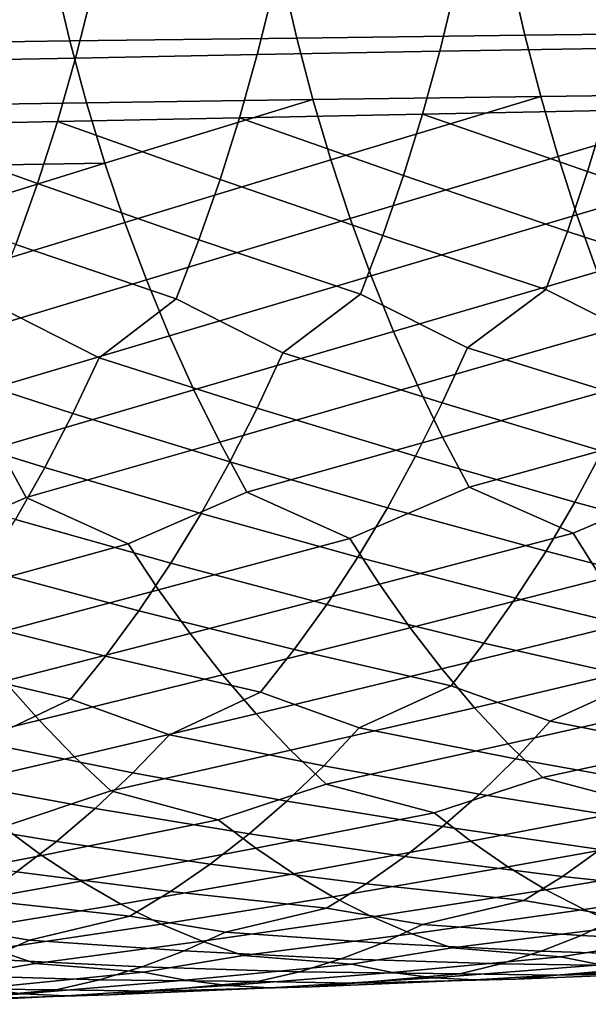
# Model space of a CAD drawing. Header units: metres. Extents: x -166 to 33, y -71 to 34.
# Tile 52 of 256: x -85.02 to -80.53, y -12.27 to -4.49. Entities that reach past the tile are written whole.
import ezdxf

# ---------------------------------------------------------------- set-up
doc = ezdxf.new("R2010")
doc.units = ezdxf.units.M
doc.layers.add('solid_12208131', color=7, linetype='CONTINUOUS')

msp = doc.modelspace()

# ---------------------------------------------------------------- linework, layer by layer
at = {"layer": 'solid_12208131'}
for points in [[(-79.216583, -4.595254, 258.355286), (-79.325729, -4.10415, 258.498322), (-81.140694, -4.122916, 258.060089), (-81.028229, -4.616221, 257.918304)], [(-84.619438, -4.661318, 256.957916), (-84.738297, -4.163272, 257.09726), (-86.520142, -4.184825, 256.574921), (-86.398216, -4.685407, 256.436737)], [(-82.829315, -4.638249, 257.452118), (-82.945015, -4.14263, 257.592712), (-84.738297, -4.163272, 257.09726), (-84.619438, -4.661318, 256.957916)], [(-81.028229, -4.616221, 257.918304), (-81.140694, -4.122916, 258.060089), (-82.945015, -4.14263, 257.592712), (-82.829315, -4.638249, 257.452118)], [(-83.01593, -4.262034, 237.056641), (-83.140358, -4.769212, 237.190079), (-84.574265, -4.796341, 236.591522), (-84.4468, -4.286234, 236.459396)], [(-81.578644, -4.238697, 237.629532), (-81.699951, -4.743049, 237.764313), (-83.140358, -4.769212, 237.190079), (-83.01593, -4.262034, 237.056641)], [(-80.135811, -4.21624, 238.177017), (-80.253906, -4.717871, 238.313187), (-81.699951, -4.743049, 237.764313), (-81.578644, -4.238697, 237.629532)], [(-84.4468, -4.286234, 236.459396), (-84.574265, -4.796341, 236.591522), (-86.000809, -4.824414, 235.969681), (-85.870392, -4.311279, 235.838837)], [(-84.487595, -5.149828, 256.802643), (-84.619438, -4.661318, 256.957916), (-86.398216, -4.685407, 256.436737), (-86.262947, -5.176388, 256.282806)], [(-82.700981, -5.124395, 257.295532), (-82.829315, -4.638249, 257.452118), (-84.619438, -4.661318, 256.957916), (-84.487595, -5.149828, 256.802643)], [(-80.903503, -5.100112, 257.760345), (-81.028229, -4.616221, 257.918304), (-82.829315, -4.638249, 257.452118), (-82.700981, -5.124395, 257.295532)], [(-79.095551, -5.077002, 258.195953), (-79.216583, -4.595254, 258.355286), (-81.028229, -4.616221, 257.918304), (-80.903503, -5.100112, 257.760345)], [(-81.699951, -4.743049, 237.764313), (-81.83667, -5.238428, 237.913589), (-83.280548, -5.267386, 237.33783), (-83.140358, -4.769212, 237.190079)], [(-80.253906, -4.717871, 238.313187), (-80.387047, -5.210559, 238.464005), (-81.83667, -5.238428, 237.913589), (-81.699951, -4.743049, 237.764313)], [(-84.574265, -4.796341, 236.591522), (-84.717827, -5.29741, 236.737793), (-86.147667, -5.328475, 236.114471), (-86.000809, -4.824414, 235.969681)], [(-83.140358, -4.769212, 237.190079), (-83.280548, -5.267386, 237.33783), (-84.717827, -5.29741, 236.737793), (-84.574265, -4.796341, 236.591522)], [(-84.343063, -5.627879, 256.631897), (-82.700981, -5.124395, 257.295532), (-84.487595, -5.149828, 256.802643)], [(-84.186211, -6.094573, 256.446075), (-82.560318, -5.60015, 257.123322), (-82.700981, -5.124395, 257.295532), (-84.343063, -5.627879, 256.631897)], [(-82.560318, -5.60015, 257.123322), (-80.903503, -5.100112, 257.760345), (-82.700981, -5.124395, 257.295532)], [(-82.407677, -6.064619, 256.935883), (-80.766808, -5.573677, 257.586609), (-80.903503, -5.100112, 257.760345), (-82.560318, -5.60015, 257.123322)], [(-80.766808, -5.573677, 257.586609), (-79.095551, -5.077002, 258.195953), (-80.903503, -5.100112, 257.760345)], [(-80.618484, -6.036026, 257.397552), (-78.962921, -5.548486, 258.020691), (-79.095551, -5.077002, 258.195953), (-80.766808, -5.573677, 257.586609)], [(-84.343063, -5.627879, 256.631897), (-84.487595, -5.149828, 256.802643), (-86.262947, -5.176388, 256.282806), (-86.114655, -5.656841, 256.113495)], [(-81.83667, -5.238428, 237.913589), (-80.387047, -5.210559, 238.464005), (-80.53302, -5.693399, 238.629822)], [(-80.387047, -5.210559, 238.464005), (-79.07444, -5.664086, 239.155609), (-79.228607, -6.133699, 239.33786), (-80.53302, -5.693399, 238.629822)], [(-84.717827, -5.29741, 236.737793), (-83.280548, -5.267386, 237.33783), (-83.434242, -5.755641, 237.500305)], [(-83.280548, -5.267386, 237.33783), (-81.986557, -5.723925, 238.077713), (-82.149353, -6.198675, 238.256287), (-83.434242, -5.755641, 237.500305)], [(-83.280548, -5.267386, 237.33783), (-81.83667, -5.238428, 237.913589), (-81.986557, -5.723925, 238.077713)], [(-81.83667, -5.238428, 237.913589), (-80.53302, -5.693399, 238.629822), (-80.691559, -6.16553, 238.810226), (-81.986557, -5.723925, 238.077713)], [(-86.147667, -5.328475, 236.114471), (-84.875221, -5.788519, 236.898636), (-85.046158, -6.268797, 237.073685), (-86.308662, -5.822537, 236.273743)], [(-86.147667, -5.328475, 236.114471), (-84.717827, -5.29741, 236.737793), (-84.875221, -5.788519, 236.898636)], [(-84.717827, -5.29741, 236.737793), (-83.434242, -5.755641, 237.500305), (-83.601158, -6.233106, 237.677094), (-84.875221, -5.788519, 236.898636)], [(-84.015945, -6.548985, 256.246033), (-82.407677, -6.064619, 256.935883), (-82.560318, -5.60015, 257.123322), (-84.186211, -6.094573, 256.446075)], [(-82.241966, -6.516887, 256.73407), (-80.618484, -6.036026, 257.397552), (-80.766808, -5.573677, 257.586609), (-82.407677, -6.064619, 256.935883)], [(-80.457451, -6.486252, 257.19397), (-78.819031, -6.008822, 257.829987), (-78.962921, -5.548486, 258.020691), (-80.618484, -6.036026, 257.397552)], [(-85.953705, -6.125861, 255.929245), (-84.343063, -5.627879, 256.631897), (-86.114655, -5.656841, 256.113495)], [(-85.779007, -6.582518, 255.730896), (-84.186211, -6.094573, 256.446075), (-84.343063, -5.627879, 256.631897), (-85.953705, -6.125861, 255.929245)], [(-83.434242, -5.755641, 237.500305), (-82.149353, -6.198675, 238.256287), (-82.324791, -6.661808, 238.448883), (-83.601158, -6.233106, 237.677094)], [(-81.986557, -5.723925, 238.077713), (-80.691559, -6.16553, 238.810226), (-80.862434, -6.626087, 239.004761), (-82.149353, -6.198675, 238.256287)], [(-80.53302, -5.693399, 238.629822), (-79.228607, -6.133699, 239.33786), (-79.394768, -6.591778, 239.534393), (-80.691559, -6.16553, 238.810226)], [(-84.875221, -5.788519, 236.898636), (-83.601158, -6.233106, 237.677094), (-83.781036, -6.698911, 237.867783), (-85.046158, -6.268797, 237.073685)], [(-83.833702, -6.990242, 256.03186), (-82.241966, -6.516887, 256.73407), (-82.407677, -6.064619, 256.935883), (-84.015945, -6.548985, 256.246033)], [(-82.064606, -6.956082, 256.518005), (-80.457451, -6.486252, 257.19397), (-80.618484, -6.036026, 257.397552), (-82.241966, -6.516887, 256.73407)], [(-85.592003, -7.025932, 255.5186), (-84.015945, -6.548985, 256.246033), (-84.186211, -6.094573, 256.446075), (-85.779007, -6.582518, 255.730896)], [(-82.149353, -6.198675, 238.256287), (-80.862434, -6.626087, 239.004761), (-81.481972, -7.085413, 239.049911), (-82.324791, -6.661808, 238.448883)], [(-80.691559, -6.16553, 238.810226), (-79.394768, -6.591778, 239.534393), (-80.0205, -7.048457, 239.586105), (-80.862434, -6.626087, 239.004761)], [(-85.046158, -6.268797, 237.073685), (-83.781036, -6.698911, 237.867783), (-84.387291, -7.163723, 237.901871), (-85.230354, -6.737366, 237.262482)], [(-83.601158, -6.233106, 237.677094), (-82.324791, -6.661808, 238.448883), (-82.937828, -7.123845, 238.488174), (-83.781036, -6.698911, 237.867783)], [(-83.640335, -7.417461, 255.803864), (-82.064606, -6.956082, 256.518005), (-82.241966, -6.516887, 256.73407), (-83.833702, -6.990242, 256.03186)], [(-81.87645, -7.38133, 256.288025), (-80.285095, -6.923486, 256.975983), (-80.457451, -6.486252, 257.19397), (-82.064606, -6.956082, 256.518005)], [(-85.39357, -7.455218, 255.292587), (-83.833702, -6.990242, 256.03186), (-84.015945, -6.548985, 256.246033), (-85.592003, -7.025932, 255.5186)], [(-82.324791, -6.661808, 238.448883), (-81.481972, -7.085413, 239.049911), (-81.680565, -7.521001, 239.269958), (-82.937828, -7.123845, 238.488174)], [(-80.862434, -6.626087, 239.004761), (-80.0205, -7.048457, 239.586105), (-80.213837, -7.481645, 239.808395), (-81.481972, -7.085413, 239.049911)], [(-85.230354, -6.737366, 237.262482), (-84.387291, -7.163723, 237.901871), (-84.595955, -7.604383, 238.117523), (-85.829559, -7.205019, 237.292023)], [(-83.781036, -6.698911, 237.867783), (-82.937828, -7.123845, 238.488174), (-83.141525, -7.561925, 238.705994), (-84.387291, -7.163723, 237.901871)], [(-85.184128, -7.869488, 255.053284), (-83.640335, -7.417461, 255.803864), (-83.833702, -6.990242, 256.03186), (-85.39357, -7.455218, 255.292587)], [(-83.436272, -7.829761, 255.562469), (-81.87645, -7.38133, 256.288025), (-82.064606, -6.956082, 256.518005), (-83.640335, -7.417461, 255.803864)], [(-81.677902, -7.79175, 256.044495), (-80.102287, -7.346857, 256.743927), (-80.285095, -6.923486, 256.975983), (-81.87645, -7.38133, 256.288025)], [(-82.937828, -7.123845, 238.488174), (-81.680565, -7.521001, 239.269958), (-81.890831, -7.942389, 239.502823), (-83.141525, -7.561925, 238.705994)], [(-81.481972, -7.085413, 239.049911), (-80.213837, -7.481645, 239.808395), (-80.418556, -7.900683, 240.04364), (-81.680565, -7.521001, 239.269958)], [(-85.829559, -7.205019, 237.292023), (-84.595955, -7.604383, 238.117523), (-84.816864, -8.030728, 238.345779), (-86.043076, -7.648344, 237.505539)], [(-84.387291, -7.163723, 237.901871), (-83.141525, -7.561925, 238.705994), (-83.357185, -7.985749, 238.936539), (-84.595955, -7.604383, 238.117523)], [(-83.221893, -8.22626, 255.308075), (-81.677902, -7.79175, 256.044495), (-81.87645, -7.38133, 256.288025), (-83.436272, -7.829761, 255.562469)], [(-81.469353, -8.186467, 255.787842), (-79.909401, -7.755491, 256.49823), (-80.102287, -7.346857, 256.743927), (-81.677902, -7.79175, 256.044495)], [(-84.964081, -8.267858, 254.801102), (-83.436272, -7.829761, 255.562469), (-83.640335, -7.417461, 255.803864), (-85.184128, -7.869488, 255.053284)], [(-81.680565, -7.521001, 239.269958), (-80.418556, -7.900683, 240.04364), (-80.634521, -8.304698, 240.291351), (-81.890831, -7.942389, 239.502823)], [(-84.595955, -7.604383, 238.117523), (-83.357185, -7.985749, 238.936539), (-83.584648, -8.394432, 239.179321), (-84.816864, -8.030728, 238.345779)], [(-83.141525, -7.561925, 238.705994), (-81.890831, -7.942389, 239.502823), (-82.112625, -8.348697, 239.748047), (-83.357185, -7.985749, 238.936539)], [(-86.043076, -7.648344, 237.505539), (-84.816864, -8.030728, 238.345779), (-85.049835, -8.441869, 238.586182), (-86.269096, -8.077292, 237.731567)], [(-80.647873, -8.550781, 255.676285), (-79.706833, -8.148516, 256.239288), (-79.909401, -7.755491, 256.49823), (-81.469353, -8.186467, 255.787842)], [(-84.159569, -8.634866, 254.706665), (-83.221893, -8.22626, 255.308075), (-83.436272, -7.829761, 255.562469), (-84.964081, -8.267858, 254.801102)], [(-82.408821, -8.591861, 255.205475), (-81.469353, -8.186467, 255.787842), (-81.677902, -7.79175, 256.044495), (-83.221893, -8.22626, 255.308075)], [(-85.89975, -8.67976, 254.180954), (-84.964081, -8.267858, 254.801102), (-85.184128, -7.869488, 255.053284), (-86.695602, -8.311223, 254.267929)], [(-80.418556, -7.900683, 240.04364), (-79.151047, -8.262474, 240.808228), (-79.371834, -8.648438, 241.070587), (-80.634521, -8.304698, 240.291351)], [(-83.357185, -7.985749, 238.936539), (-82.112625, -8.348697, 239.748047), (-82.345779, -8.739039, 240.005173), (-83.584648, -8.394432, 239.179321)], [(-81.890831, -7.942389, 239.502823), (-80.634521, -8.304698, 240.291351), (-80.86158, -8.692811, 240.551071), (-82.112625, -8.348697, 239.748047)], [(-84.816864, -8.030728, 238.345779), (-83.584648, -8.394432, 239.179321), (-83.823723, -8.787086, 239.433914), (-85.049835, -8.441869, 238.586182)], [(-80.421196, -8.911002, 255.394287), (-78.877106, -8.511666, 256.118042), (-79.706833, -8.148516, 256.239288), (-80.647873, -8.550781, 255.676285)], [(-83.920021, -8.998278, 254.429703), (-82.408821, -8.591861, 255.205475), (-83.221893, -8.22626, 255.308075), (-84.159569, -8.634866, 254.706665)], [(-82.175629, -8.953636, 254.92601), (-80.647873, -8.550781, 255.676285), (-81.469353, -8.186467, 255.787842), (-82.408821, -8.591861, 255.205475)], [(-85.654015, -9.044888, 253.906448), (-84.159569, -8.634866, 254.706665), (-84.964081, -8.267858, 254.801102), (-85.89975, -8.67976, 254.180954)], [(-80.634521, -8.304698, 240.291351), (-79.371834, -8.648438, 241.070587), (-79.604797, -9.017822, 241.344025), (-80.86158, -8.692811, 240.551071)], [(-83.584648, -8.394432, 239.179321), (-82.345779, -8.739039, 240.005173), (-82.591644, -9.11268, 240.273087), (-83.823723, -8.787086, 239.433914)], [(-82.112625, -8.348697, 239.748047), (-80.86158, -8.692811, 240.551071), (-81.101089, -9.064284, 240.821716), (-82.345779, -8.739039, 240.005173)], [(-85.049835, -8.441869, 238.586182), (-83.823723, -8.787086, 239.433914), (-84.075768, -9.16297, 239.699142), (-85.294678, -8.836912, 238.838272)], [(-81.933693, -9.29738, 254.634995), (-80.421196, -8.911002, 255.394287), (-80.647873, -8.550781, 255.676285), (-82.175629, -8.953636, 254.92601)], [(-83.671463, -9.343547, 254.141296), (-82.175629, -8.953636, 254.92601), (-82.408821, -8.591861, 255.205475), (-83.920021, -8.998278, 254.429703)], [(-85.399002, -9.391758, 253.620605), (-83.920021, -8.998278, 254.429703), (-84.159569, -8.634866, 254.706665), (-85.654015, -9.044888, 253.906448)], [(-80.86158, -8.692811, 240.551071), (-79.604797, -9.017822, 241.344025), (-79.848015, -9.369967, 241.628418), (-81.101089, -9.064284, 240.821716)], [(-83.823723, -8.787086, 239.433914), (-82.591644, -9.11268, 240.273087), (-82.848244, -9.468946, 240.551758), (-84.075768, -9.16297, 239.699142)], [(-82.345779, -8.739039, 240.005173), (-81.101089, -9.064284, 240.821716), (-81.351089, -9.418453, 241.103226), (-82.591644, -9.11268, 240.273087)], [(-85.294678, -8.836912, 238.838272), (-84.075768, -9.16297, 239.699142), (-84.338783, -9.521406, 239.975037), (-85.552742, -9.215114, 239.100876)], [(-81.683578, -9.622523, 254.333069), (-80.186058, -9.2533, 255.100632), (-80.421196, -8.911002, 255.394287), (-81.933693, -9.29738, 254.634995)], [(-85.135292, -9.719794, 253.324051), (-83.671463, -9.343547, 254.141296), (-83.920021, -8.998278, 254.429703), (-85.399002, -9.391758, 253.620605)], [(-83.414459, -9.6701, 253.842087), (-81.933693, -9.29738, 254.634995), (-82.175629, -8.953636, 254.92601), (-83.671463, -9.343547, 254.141296)], [(-81.101089, -9.064284, 240.821716), (-79.848015, -9.369967, 241.628418), (-80.100906, -9.704268, 241.923187), (-81.351089, -9.418453, 241.103226)], [(-84.075768, -9.16297, 239.699142), (-82.848244, -9.468946, 240.551758), (-83.114967, -9.807223, 240.840637), (-84.338783, -9.521406, 239.975037)], [(-82.591644, -9.11268, 240.273087), (-81.351089, -9.418453, 241.103226), (-81.611, -9.754706, 241.39502), (-82.848244, -9.468946, 240.551758)], [(-85.552742, -9.215114, 239.100876), (-84.338783, -9.521406, 239.975037), (-84.612144, -9.861775, 240.261032), (-85.822014, -9.575791, 239.374039)], [(-81.42585, -9.928496, 254.020844), (-79.943016, -9.577106, 254.795929), (-80.186058, -9.2533, 255.100632), (-81.683578, -9.622523, 254.333069)], [(-83.14959, -9.977368, 253.532684), (-81.683578, -9.622523, 254.333069), (-81.933693, -9.29738, 254.634995), (-83.414459, -9.6701, 253.842087)], [(-84.863464, -10.028427, 253.01741), (-83.414459, -9.6701, 253.842087), (-83.671463, -9.343547, 254.141296), (-85.135292, -9.719794, 253.324051)], [(-82.848244, -9.468946, 240.551758), (-81.611, -9.754706, 241.39502), (-82.335373, -10.088587, 241.531586), (-83.114967, -9.807223, 240.840637)], [(-81.351089, -9.418453, 241.103226), (-80.100906, -9.704268, 241.923187), (-80.829811, -10.035959, 242.067352), (-81.611, -9.754706, 241.39502)], [(-84.338783, -9.521406, 239.975037), (-83.114967, -9.807223, 240.840637), (-83.834496, -10.143318, 240.970306), (-84.612144, -9.861775, 240.261032)], [(-85.822014, -9.575791, 239.374039), (-84.612144, -9.861775, 240.261032), (-85.326538, -10.200109, 240.384476), (-86.101845, -9.91832, 239.657227)], [(-82.877327, -10.264785, 253.21373), (-81.42585, -9.928496, 254.020844), (-81.683578, -9.622523, 254.333069), (-83.14959, -9.977368, 253.532684)], [(-81.160957, -10.214735, 253.698975), (-79.692604, -9.881854, 254.48085), (-79.943016, -9.577106, 254.795929), (-81.42585, -9.928496, 254.020844)], [(-86.280754, -10.371589, 252.16275), (-84.863464, -10.028427, 253.01741), (-85.135292, -9.719794, 253.324051), (-86.567223, -10.081627, 252.476013)], [(-84.584015, -10.317084, 252.701324), (-83.14959, -9.977368, 253.532684), (-83.414459, -9.6701, 253.842087), (-84.863464, -10.028427, 253.01741)], [(-80.100906, -9.704268, 241.923187), (-79.318405, -9.985478, 242.57663), (-79.584251, -10.281072, 242.89241), (-80.829811, -10.035959, 242.067352)], [(-81.611, -9.754706, 241.39502), (-80.829811, -10.035959, 242.067352), (-81.103165, -10.333298, 242.379974), (-82.335373, -10.088587, 241.531586)], [(-84.612144, -9.861775, 240.261032), (-83.834496, -10.143318, 240.970306), (-84.122276, -10.444332, 241.276779), (-85.326538, -10.200109, 240.384476)], [(-83.114967, -9.807223, 240.840637), (-82.335373, -10.088587, 241.531586), (-82.616035, -10.387733, 241.84111), (-83.834496, -10.143318, 240.970306)], [(-82.596916, -10.531746, 252.886261), (-81.160957, -10.214735, 253.698975), (-81.42585, -9.928496, 254.020844), (-82.877327, -10.264785, 253.21373)], [(-80.888161, -10.480641, 253.368469), (-79.435287, -10.166981, 254.156036), (-79.692604, -9.881854, 254.48085), (-81.160957, -10.214735, 253.698975)], [(-85.985695, -10.640839, 251.841187), (-84.584015, -10.317084, 252.701324), (-84.863464, -10.028427, 253.01741), (-86.280754, -10.371589, 252.16275)], [(-84.296196, -10.58516, 252.376831), (-82.877327, -10.264785, 253.21373), (-83.14959, -9.977368, 253.532684), (-84.584015, -10.317084, 252.701324)], [(-82.335373, -10.088587, 241.531586), (-81.103165, -10.333298, 242.379974), (-81.386215, -10.610981, 242.700638), (-82.616035, -10.387733, 241.84111)], [(-80.829811, -10.035959, 242.067352), (-79.584251, -10.281072, 242.89241), (-79.859604, -10.557087, 243.216324), (-81.103165, -10.333298, 242.379974)], [(-83.834496, -10.143318, 240.970306), (-82.616035, -10.387733, 241.84111), (-82.906578, -10.667142, 242.158569), (-84.122276, -10.444332, 241.276779)], [(-80.029694, -10.70857, 253.185867), (-79.170288, -10.431892, 253.822449), (-79.435287, -10.166981, 254.156036), (-80.888161, -10.480641, 253.368469)], [(-85.326538, -10.200109, 240.384476), (-84.122276, -10.444332, 241.276779), (-84.420105, -10.725523, 241.591095), (-85.621246, -10.503051, 240.687973)], [(-83.450218, -10.814102, 252.212509), (-82.596916, -10.531746, 252.886261), (-82.877327, -10.264785, 253.21373), (-84.296196, -10.58516, 252.376831)], [(-81.744591, -10.76013, 252.713165), (-80.888161, -10.480641, 253.368469), (-81.160957, -10.214735, 253.698975), (-82.596916, -10.531746, 252.886261)], [(-85.14621, -10.870439, 251.684921), (-84.296196, -10.58516, 252.376831), (-84.584015, -10.317084, 252.701324), (-85.985695, -10.640839, 251.841187)], [(-81.103165, -10.333298, 242.379974), (-79.859604, -10.557087, 243.216324), (-80.142853, -10.812871, 243.548111), (-81.386215, -10.610981, 242.700638)], [(-82.616035, -10.387733, 241.84111), (-81.386215, -10.610981, 242.700638), (-81.67733, -10.868348, 243.029099), (-82.906578, -10.667142, 242.158569)], [(-84.122276, -10.444332, 241.276779), (-82.906578, -10.667142, 242.158569), (-83.205345, -10.926146, 242.483765), (-84.420105, -10.725523, 241.591095)], [(-81.455536, -10.984331, 252.368484), (-80.029694, -10.70857, 253.185867), (-80.888161, -10.480641, 253.368469), (-81.744591, -10.76013, 252.713165)], [(-85.621246, -10.503051, 240.687973), (-84.420105, -10.725523, 241.591095), (-84.726326, -10.986217, 241.913086), (-85.926193, -10.786078, 240.999207)], [(-83.153221, -11.039156, 251.871002), (-81.744591, -10.76013, 252.713165), (-82.596916, -10.531746, 252.886261), (-83.450218, -10.814102, 252.212509)], [(-84.841484, -11.096395, 251.346542), (-83.450218, -10.814102, 252.212509), (-84.296196, -10.58516, 252.376831), (-85.14621, -10.870439, 251.684921)], [(-81.386215, -10.610981, 242.700638), (-80.142853, -10.812871, 243.548111), (-80.433533, -11.047802, 243.887146), (-81.67733, -10.868348, 243.029099)], [(-84.420105, -10.725523, 241.591095), (-83.205345, -10.926146, 242.483765), (-83.511833, -11.164115, 242.816101), (-84.726326, -10.986217, 241.913086)], [(-82.906578, -10.667142, 242.158569), (-81.67733, -10.868348, 243.029099), (-81.976021, -11.104774, 243.364761), (-83.205345, -10.926146, 242.483765)], [(-81.161751, -11.186508, 252.016617), (-79.748772, -10.931971, 252.837952), (-80.029694, -10.70857, 253.185867), (-81.455536, -10.984331, 252.368484)], [(-85.926193, -10.786078, 240.999207), (-84.726326, -10.986217, 241.913086), (-85.040405, -11.225777, 242.242172), (-86.239677, -11.048512, 241.318054)], [(-82.851326, -11.242058, 251.522415), (-81.455536, -10.984331, 252.368484), (-81.744591, -10.76013, 252.713165), (-83.153221, -11.039156, 251.871002)], [(-86.20256, -11.360488, 250.453812), (-84.841484, -11.096395, 251.346542), (-85.14621, -10.870439, 251.684921), (-86.520103, -11.155999, 250.796051)], [(-84.531677, -11.300067, 251.00116), (-83.153221, -11.039156, 251.871002), (-83.450218, -10.814102, 252.212509), (-84.841484, -11.096395, 251.346542)], [(-81.67733, -10.868348, 243.029099), (-80.433533, -11.047802, 243.887146), (-80.731239, -11.261264, 244.232803), (-81.976021, -11.104774, 243.364761)], [(-83.205345, -10.926146, 242.483765), (-81.976021, -11.104774, 243.364761), (-82.281876, -11.319636, 243.70697), (-83.511833, -11.164115, 242.816101)], [(-80.86377, -11.366254, 251.658279), (-79.463318, -11.133469, 252.482773), (-79.748772, -10.931971, 252.837952), (-81.161751, -11.186508, 252.016617)], [(-84.726326, -10.986217, 241.913086), (-83.511833, -11.164115, 242.816101), (-83.825615, -11.380422, 243.154953), (-85.040405, -11.225777, 242.242172)], [(-84.217323, -11.48105, 250.649429), (-82.851326, -11.242058, 251.522415), (-83.153221, -11.039156, 251.871002), (-84.531677, -11.300067, 251.00116)], [(-82.545052, -11.422401, 251.167404), (-81.161751, -11.186508, 252.016617), (-81.455536, -10.984331, 252.368484), (-82.851326, -11.242058, 251.522415)], [(-85.880318, -11.542149, 250.105301), (-84.531677, -11.300067, 251.00116), (-84.841484, -11.096395, 251.346542), (-86.20256, -11.360488, 250.453812)], [(-81.976021, -11.104774, 243.364761), (-80.731239, -11.261264, 244.232803), (-81.035538, -11.452793, 244.584366), (-82.281876, -11.319636, 243.70697)], [(-80.433533, -11.047802, 243.887146), (-79.174141, -11.205355, 244.731506), (-79.469963, -11.395621, 245.086594), (-80.731239, -11.261264, 244.232803)], [(-83.511833, -11.164115, 242.816101), (-82.281876, -11.319636, 243.70697), (-82.594437, -11.512467, 244.055054), (-83.825615, -11.380422, 243.154953)], [(-82.234116, -11.579972, 250.807007), (-80.86377, -11.366254, 251.658279), (-81.161751, -11.186508, 252.016617), (-82.545052, -11.422401, 251.167404)], [(-80.561279, -11.523355, 251.294464), (-79.173836, -11.312659, 252.121048), (-79.463318, -11.133469, 252.482773), (-80.86377, -11.366254, 251.658279)], [(-85.040405, -11.225777, 242.242172), (-83.825615, -11.380422, 243.154953), (-84.146217, -11.574594, 243.499603), (-85.361916, -11.44357, 242.577698)], [(-83.898155, -11.639126, 250.292389), (-82.545052, -11.422401, 251.167404), (-82.851326, -11.242058, 251.522415), (-84.217323, -11.48105, 250.649429)], [(-80.731239, -11.261264, 244.232803), (-79.469963, -11.395621, 245.086594), (-80.273956, -11.582095, 245.288742), (-81.035538, -11.452793, 244.584366)], [(-85.553116, -11.700767, 249.751572), (-84.217323, -11.48105, 250.649429), (-84.531677, -11.300067, 251.00116), (-85.880318, -11.542149, 250.105301)], [(-82.281876, -11.319636, 243.70697), (-81.035538, -11.452793, 244.584366), (-81.83577, -11.640853, 244.777649), (-82.594437, -11.512467, 244.055054)], [(-80.256042, -11.657686, 250.925568), (-78.880013, -11.469328, 251.753769), (-79.173836, -11.312659, 252.121048), (-80.561279, -11.523355, 251.294464)], [(-83.825615, -11.380422, 243.154953), (-82.594437, -11.512467, 244.055054), (-83.390671, -11.702101, 244.240173), (-84.146217, -11.574594, 243.499603)], [(-83.575958, -11.774177, 249.930405), (-82.234116, -11.579972, 250.807007), (-82.545052, -11.422401, 251.167404), (-83.898155, -11.639126, 250.292389)], [(-81.92028, -11.714647, 250.441589), (-80.561279, -11.523355, 251.294464), (-80.86377, -11.366254, 251.658279), (-82.234116, -11.579972, 250.807007)], [(-85.361916, -11.44357, 242.577698), (-84.146217, -11.574594, 243.499603), (-84.938171, -11.765786, 243.677261), (-85.690369, -11.639121, 242.918991)], [(-85.222748, -11.836224, 249.392944), (-83.898155, -11.639126, 250.292389), (-84.217323, -11.48105, 250.649429), (-85.553116, -11.700767, 249.751572)], [(-81.035538, -11.452793, 244.584366), (-80.273956, -11.582095, 245.288742), (-80.58448, -11.728271, 245.652191), (-81.83577, -11.640853, 244.777649)], [(-84.146217, -11.574594, 243.499603), (-83.390671, -11.702101, 244.240173), (-83.718063, -11.85044, 244.596512), (-84.938171, -11.765786, 243.677261)], [(-83.251381, -11.886046, 249.564209), (-81.92028, -11.714647, 250.441589), (-82.234116, -11.579972, 250.807007), (-83.575958, -11.774177, 249.930405)], [(-82.594437, -11.512467, 244.055054), (-81.83577, -11.640853, 244.777649), (-82.154846, -11.788096, 245.137512), (-83.390671, -11.702101, 244.240173)], [(-81.604195, -11.826269, 250.07193), (-80.256042, -11.657686, 250.925568), (-80.561279, -11.523355, 251.294464), (-81.92028, -11.714647, 250.441589)], [(-80.273956, -11.582095, 245.288742), (-79.007339, -11.671016, 246.139618), (-79.313744, -11.793615, 246.510483), (-80.58448, -11.728271, 245.652191)], [(-85.690369, -11.639121, 242.918991), (-84.938171, -11.765786, 243.677261), (-85.273674, -11.915252, 244.030121), (-86.477791, -11.831861, 243.089859)], [(-84.889885, -11.948366, 249.030167), (-83.575958, -11.774177, 249.930405), (-83.898155, -11.639126, 250.292389), (-85.222748, -11.836224, 249.392944)], [(-81.83577, -11.640853, 244.777649), (-80.58448, -11.728271, 245.652191), (-80.899712, -11.851807, 246.019394), (-82.154846, -11.788096, 245.137512)], [(-80.745514, -11.89554, 249.858704), (-79.948662, -11.769087, 250.552383), (-80.256042, -11.657686, 250.925568), (-81.604195, -11.826269, 250.07193)], [(-83.390671, -11.702101, 244.240173), (-82.154846, -11.788096, 245.137512), (-82.478683, -11.912594, 245.501099), (-83.718063, -11.85044, 244.596512)], [(-82.397377, -11.954972, 249.360107), (-81.604195, -11.826269, 250.07193), (-81.92028, -11.714647, 250.441589), (-83.251381, -11.886046, 249.564209)], [(-80.58448, -11.728271, 245.652191), (-79.313744, -11.793615, 246.510483), (-79.624237, -11.893424, 246.884384), (-80.899712, -11.851807, 246.019394)], [(-84.938171, -11.765786, 243.677261), (-83.718063, -11.85044, 244.596512), (-84.050285, -11.975924, 244.956558), (-85.273674, -11.915252, 244.030121)], [(-84.040764, -12.017017, 248.834488), (-83.251381, -11.886046, 249.564209), (-83.575958, -11.774177, 249.930405), (-84.889885, -11.948366, 249.030167)], [(-82.154846, -11.788096, 245.137512), (-80.899712, -11.851807, 246.019394), (-81.219086, -11.952448, 246.389618), (-82.478683, -11.912594, 245.501099)], [(-80.429543, -11.960585, 249.481598), (-79.085533, -11.838776, 250.329315), (-79.948662, -11.769087, 250.552383), (-80.745514, -11.89554, 249.858704)], [(-85.6754, -12.081625, 248.282791), (-84.889885, -11.948366, 249.030167), (-85.222748, -11.836224, 249.392944), (-86.519478, -12.013178, 248.470734)], [(-83.718063, -11.85044, 244.596512), (-82.478683, -11.912594, 245.501099), (-82.806709, -12.014087, 245.867706), (-84.050285, -11.975924, 244.956558)], [(-83.707382, -12.082056, 248.464539), (-82.397377, -11.954972, 249.360107), (-83.251381, -11.886046, 249.564209), (-84.040764, -12.017017, 248.834488)], [(-82.072586, -12.020005, 248.986603), (-80.745514, -11.89554, 249.858704), (-81.604195, -11.826269, 250.07193), (-82.397377, -11.954972, 249.360107)], [(-81.747139, -12.061426, 248.611145), (-80.429543, -11.960585, 249.481598), (-80.745514, -11.89554, 249.858704), (-82.072586, -12.020005, 248.986603)], [(-80.899712, -11.851807, 246.019394), (-79.624237, -11.893424, 246.884384), (-79.938263, -11.970188, 247.26059), (-81.219086, -11.952448, 246.389618)], [(-85.333633, -12.146685, 247.916321), (-84.040764, -12.017017, 248.834488), (-84.889885, -11.948366, 249.030167), (-85.6754, -12.081625, 248.282791)], [(-85.273674, -11.915252, 244.030121), (-84.050285, -11.975924, 244.956558), (-84.386734, -12.078289, 245.319595), (-85.614075, -12.041746, 244.386688)], [(-84.050285, -11.975924, 244.956558), (-82.806709, -12.014087, 245.867706), (-83.138321, -12.092313, 246.236588), (-84.386734, -12.078289, 245.319595)], [(-83.373276, -12.123354, 248.092667), (-82.072586, -12.020005, 248.986603), (-82.397377, -11.954972, 249.360107), (-83.707382, -12.082056, 248.464539)], [(-82.478683, -11.912594, 245.501099), (-81.219086, -11.952448, 246.389618), (-81.542015, -12.029935, 246.762131), (-82.806709, -12.014087, 245.867706)], [(-81.422241, -12.079104, 248.234268), (-80.112991, -12.002139, 249.102478), (-80.429543, -11.960585, 249.481598), (-81.747139, -12.061426, 248.611145)], [(-81.219086, -11.952448, 246.389618), (-79.938263, -11.970188, 247.26059), (-80.776337, -12.042832, 247.479355), (-81.542015, -12.029935, 246.762131)], [(-79.938263, -11.970188, 247.26059), (-79.169121, -11.984661, 247.959641), (-79.482239, -12.014233, 248.340744), (-80.776337, -12.042832, 247.479355)], [(-85.614075, -12.041746, 244.386688), (-84.386734, -12.078289, 245.319595), (-84.726814, -12.157269, 245.684906), (-85.958755, -12.145001, 244.746231)], [(-84.991074, -12.187871, 247.547974), (-83.707382, -12.082056, 248.464539), (-84.040764, -12.017017, 248.834488), (-85.333633, -12.146685, 247.916321)], [(-83.039658, -12.140783, 247.719406), (-81.747139, -12.061426, 248.611145), (-82.072586, -12.020005, 248.986603), (-83.373276, -12.123354, 248.092667)], [(-82.806709, -12.014087, 245.867706), (-81.542015, -12.029935, 246.762131), (-82.376198, -12.103645, 246.971771), (-83.138321, -12.092313, 246.236588)], [(-81.542015, -12.029935, 246.762131), (-80.776337, -12.042832, 247.479355), (-81.098457, -12.072892, 247.856766), (-82.376198, -12.103645, 246.971771)], [(-81.098457, -12.072892, 247.856766), (-79.797043, -12.020072, 248.721939), (-80.112991, -12.002139, 249.102478), (-81.422241, -12.079104, 248.234268)], [(-80.776337, -12.042832, 247.479355), (-79.482239, -12.014233, 248.340744), (-79.797043, -12.020072, 248.721939), (-81.098457, -12.072892, 247.856766)], [(-84.648949, -12.205057, 247.178284), (-83.373276, -12.123354, 248.092667), (-83.707382, -12.082056, 248.464539), (-84.991074, -12.187871, 247.547974)], [(-84.386734, -12.078289, 245.319595), (-83.138321, -12.092313, 246.236588), (-83.968384, -12.167048, 246.43779), (-84.726814, -12.157269, 245.684906)], [(-84.307861, -12.198101, 246.807968), (-83.039658, -12.140783, 247.719406), (-83.373276, -12.123354, 248.092667), (-84.648949, -12.205057, 247.178284)], [(-83.968384, -12.167048, 246.43779), (-82.707108, -12.134199, 247.34552), (-83.039658, -12.140783, 247.719406), (-84.307861, -12.198101, 246.807968)], [(-83.138321, -12.092313, 246.236588), (-82.376198, -12.103645, 246.971771), (-82.707108, -12.134199, 247.34552), (-83.968384, -12.167048, 246.43779)], [(-82.707108, -12.134199, 247.34552), (-81.422241, -12.079104, 248.234268), (-81.747139, -12.061426, 248.611145), (-83.039658, -12.140783, 247.719406)], [(-82.376198, -12.103645, 246.971771), (-81.098457, -12.072892, 247.856766), (-81.422241, -12.079104, 248.234268), (-82.707108, -12.134199, 247.34552)], [(-86.249786, -12.271872, 246.611832), (-84.991074, -12.187871, 247.547974), (-85.333633, -12.146685, 247.916321), (-86.600227, -12.254922, 246.978027)], [(-85.958755, -12.145001, 244.746231), (-84.726814, -12.157269, 245.684906), (-85.552528, -12.232989, 245.878372), (-86.307091, -12.22475, 245.108047)], [(-85.90036, -12.264544, 246.245026), (-84.648949, -12.205057, 247.178284), (-84.991074, -12.187871, 247.547974), (-86.249786, -12.271872, 246.611832)], [(-85.552528, -12.232989, 245.878372), (-84.307861, -12.198101, 246.807968), (-84.648949, -12.205057, 247.178284), (-85.90036, -12.264544, 246.245026)], [(-84.726814, -12.157269, 245.684906), (-83.968384, -12.167048, 246.43779), (-84.307861, -12.198101, 246.807968), (-85.552528, -12.232989, 245.878372)]]:
    msp.add_3dface(points, dxfattribs=at)

doc.saveas('drawing.dxf')
